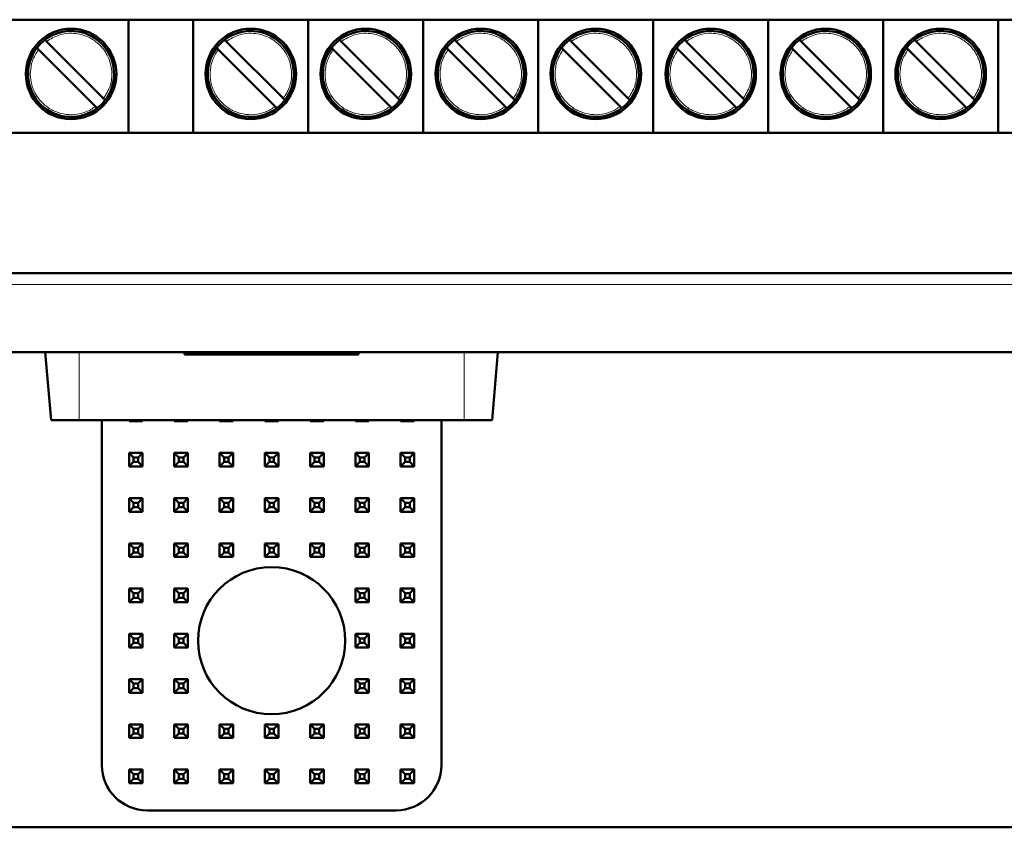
# Model space of a CAD drawing. Header units: millimetres. Extents: x 0 to 420, y 0 to 297.
# Tile 3 of 20: x 96 to 118, y 85 to 102. Entities that reach past the tile are written whole.
import ezdxf

# ---------------------------------------------------------------- set-up
doc = ezdxf.new("R2010")
doc.units = ezdxf.units.MM

msp = doc.modelspace()

# ---------------------------------------------------------------- linework, layer by layer
at = {"color": 7, "linetype": 'Continuous', "lineweight": 50}
for p, q in [((72.543, 102.498), (130.293, 102.498)), ((98.258, 102.498), (98.258, 99.998)), ((99.688, 102.498), (99.688, 99.998)), ((102.228, 102.498), (102.228, 99.998)), ((104.768, 102.498), (104.768, 99.998)), ((107.308, 102.498), (107.308, 99.998)), ((109.848, 102.498), (109.848, 99.998)), ((112.388, 102.498), (112.388, 99.998)), ((114.928, 102.498), (114.928, 99.998)), ((117.468, 102.498), (117.468, 99.998)), ((96.446, 102.016), (97.707, 100.756)), ((100.416, 102.016), (101.677, 100.756)), ((102.956, 102.016), (104.217, 100.756)), ((105.496, 102.016), (106.757, 100.756)), ((108.036, 102.016), (109.297, 100.756)), ((110.576, 102.016), (111.837, 100.756)), ((113.116, 102.016), (114.377, 100.756)), ((115.656, 102.016), (116.917, 100.756)), ((97.53, 100.579), (96.27, 101.84)), ((101.5, 100.579), (100.24, 101.84)), ((104.04, 100.579), (102.78, 101.84)), ((106.58, 100.579), (105.32, 101.84)), ((109.12, 100.579), (107.86, 101.84)), ((111.66, 100.579), (110.4, 101.84)), ((114.2, 100.579), (112.94, 101.84)), ((116.74, 100.579), (115.48, 101.84)), ((130.293, 99.998), (72.543, 99.998)), ((131.668, 96.898), (71.168, 96.898)), ((70.789, 95.148), (132.047, 95.148)), ((96.418, 95.148), (96.549, 93.648)), ((99.496, 95.148), (99.496, 95.098)), ((99.496, 95.098), (100.107, 95.098)), ((100.107, 95.148), (100.107, 95.098)), ((100.107, 95.098), (101.195, 95.098)), ((101.415, 95.148), (101.415, 95.098)), ((101.632, 95.098), (102.723, 95.098)), ((102.723, 95.148), (102.723, 95.098)), ((102.723, 95.098), (103.334, 95.098)), ((103.334, 95.148), (103.334, 95.098)), ((106.418, 95.148), (106.287, 93.648)), ((97.168, 93.648), (96.549, 93.648)), ((105.668, 93.648), (97.168, 93.648)), ((97.668, 86.023), (97.668, 93.648)), ((98.268, 93.623), (98.268, 93.648)), ((98.293, 93.648), (98.268, 93.623)), ((98.568, 93.623), (98.268, 93.623)), ((98.543, 93.648), (98.568, 93.623)), ((98.568, 93.648), (98.568, 93.623)), ((99.293, 93.648), (99.268, 93.623)), ((99.268, 93.623), (99.268, 93.648)), ((99.568, 93.623), (99.268, 93.623)), ((99.543, 93.648), (99.568, 93.623)), ((99.568, 93.648), (99.568, 93.623)), ((100.268, 93.623), (100.268, 93.648)), ((100.293, 93.648), (100.268, 93.623)), ((100.568, 93.623), (100.268, 93.623)), ((100.543, 93.648), (100.568, 93.623)), ((100.568, 93.648), (100.568, 93.623)), ((101.268, 93.623), (101.268, 93.648)), ((101.293, 93.648), (101.268, 93.623)), ((101.568, 93.623), (101.268, 93.623)), ((101.543, 93.648), (101.568, 93.623)), ((101.568, 93.648), (101.568, 93.623)), ((102.293, 93.648), (102.268, 93.623)), ((102.268, 93.623), (102.268, 93.648)), ((102.568, 93.623), (102.268, 93.623)), ((102.543, 93.648), (102.568, 93.623)), ((102.568, 93.648), (102.568, 93.623)), ((103.293, 93.648), (103.268, 93.623)), ((103.268, 93.623), (103.268, 93.648)), ((103.568, 93.623), (103.268, 93.623)), ((103.543, 93.648), (103.568, 93.623)), ((103.568, 93.648), (103.568, 93.623)), ((104.293, 93.648), (104.268, 93.623)), ((104.268, 93.623), (104.268, 93.648)), ((104.568, 93.623), (104.268, 93.623)), ((104.543, 93.648), (104.568, 93.623)), ((104.568, 93.648), (104.568, 93.623)), ((105.168, 93.648), (105.168, 86.023)), ((106.287, 93.648), (105.668, 93.648)), ((98.268, 92.623), (98.268, 92.923)), ((98.368, 92.823), (98.268, 92.923)), ((98.268, 92.923), (98.568, 92.923)), ((98.568, 92.923), (98.468, 92.823)), ((98.568, 92.923), (98.568, 92.623)), ((99.268, 92.923), (99.568, 92.923)), ((99.368, 92.823), (99.268, 92.923)), ((99.268, 92.623), (99.268, 92.923)), ((99.568, 92.923), (99.468, 92.823)), ((99.568, 92.923), (99.568, 92.623)), ((100.268, 92.923), (100.568, 92.923)), ((100.368, 92.823), (100.268, 92.923)), ((100.268, 92.623), (100.268, 92.923)), ((100.568, 92.923), (100.468, 92.823)), ((100.568, 92.923), (100.568, 92.623)), ((101.268, 92.923), (101.568, 92.923)), ((101.368, 92.823), (101.268, 92.923)), ((101.268, 92.623), (101.268, 92.923)), ((101.568, 92.923), (101.468, 92.823)), ((101.568, 92.923), (101.568, 92.623)), ((102.268, 92.623), (102.268, 92.923)), ((102.368, 92.823), (102.268, 92.923)), ((102.268, 92.923), (102.568, 92.923)), ((102.568, 92.923), (102.468, 92.823)), ((102.568, 92.923), (102.568, 92.623)), ((103.268, 92.623), (103.268, 92.923)), ((103.368, 92.823), (103.268, 92.923)), ((103.268, 92.923), (103.568, 92.923)), ((103.568, 92.923), (103.468, 92.823)), ((103.568, 92.923), (103.568, 92.623)), ((104.268, 92.923), (104.568, 92.923)), ((104.368, 92.823), (104.268, 92.923)), ((104.268, 92.623), (104.268, 92.923)), ((104.568, 92.923), (104.468, 92.823)), ((104.568, 92.923), (104.568, 92.623)), ((98.368, 92.723), (98.268, 92.623)), ((98.368, 92.823), (98.368, 92.723)), ((98.468, 92.823), (98.368, 92.823)), ((98.368, 92.723), (98.468, 92.723)), ((98.468, 92.723), (98.468, 92.823)), ((98.468, 92.723), (98.568, 92.623)), ((99.368, 92.723), (99.268, 92.623)), ((99.468, 92.823), (99.368, 92.823)), ((99.368, 92.823), (99.368, 92.723)), ((99.368, 92.723), (99.468, 92.723)), ((99.468, 92.723), (99.468, 92.823)), ((99.468, 92.723), (99.568, 92.623)), ((100.368, 92.723), (100.268, 92.623)), ((100.468, 92.823), (100.368, 92.823)), ((100.368, 92.823), (100.368, 92.723)), ((100.368, 92.723), (100.468, 92.723)), ((100.468, 92.723), (100.468, 92.823)), ((100.468, 92.723), (100.568, 92.623)), ((101.368, 92.723), (101.268, 92.623)), ((101.468, 92.823), (101.368, 92.823)), ((101.368, 92.823), (101.368, 92.723)), ((101.368, 92.723), (101.468, 92.723)), ((101.468, 92.723), (101.468, 92.823)), ((101.468, 92.723), (101.568, 92.623)), ((102.368, 92.723), (102.268, 92.623)), ((102.368, 92.823), (102.368, 92.723)), ((102.468, 92.823), (102.368, 92.823)), ((102.368, 92.723), (102.468, 92.723)), ((102.468, 92.723), (102.468, 92.823)), ((102.468, 92.723), (102.568, 92.623)), ((103.368, 92.723), (103.268, 92.623)), ((103.368, 92.823), (103.368, 92.723)), ((103.468, 92.823), (103.368, 92.823)), ((103.368, 92.723), (103.468, 92.723)), ((103.468, 92.723), (103.468, 92.823)), ((103.468, 92.723), (103.568, 92.623)), ((104.368, 92.723), (104.268, 92.623)), ((104.468, 92.823), (104.368, 92.823)), ((104.368, 92.823), (104.368, 92.723)), ((104.368, 92.723), (104.468, 92.723)), ((104.468, 92.723), (104.468, 92.823)), ((104.468, 92.723), (104.568, 92.623)), ((98.568, 92.623), (98.268, 92.623)), ((99.568, 92.623), (99.268, 92.623)), ((100.568, 92.623), (100.268, 92.623)), ((101.568, 92.623), (101.268, 92.623)), ((102.568, 92.623), (102.268, 92.623)), ((103.568, 92.623), (103.268, 92.623)), ((104.568, 92.623), (104.268, 92.623)), ((98.268, 91.623), (98.268, 91.923)), ((98.368, 91.823), (98.268, 91.923)), ((98.268, 91.923), (98.568, 91.923)), ((98.368, 91.823), (98.368, 91.723)), ((98.468, 91.823), (98.368, 91.823)), ((98.568, 91.923), (98.468, 91.823)), ((98.468, 91.723), (98.468, 91.823)), ((98.568, 91.923), (98.568, 91.623)), ((99.268, 91.623), (99.268, 91.923)), ((99.368, 91.823), (99.268, 91.923)), ((99.268, 91.923), (99.568, 91.923)), ((99.368, 91.823), (99.368, 91.723)), ((99.468, 91.823), (99.368, 91.823)), ((99.568, 91.923), (99.468, 91.823)), ((99.468, 91.723), (99.468, 91.823)), ((99.568, 91.923), (99.568, 91.623)), ((100.268, 91.923), (100.568, 91.923)), ((100.368, 91.823), (100.268, 91.923)), ((100.268, 91.623), (100.268, 91.923)), ((100.468, 91.823), (100.368, 91.823)), ((100.368, 91.823), (100.368, 91.723)), ((100.568, 91.923), (100.468, 91.823)), ((100.468, 91.723), (100.468, 91.823)), ((100.568, 91.923), (100.568, 91.623)), ((101.268, 91.923), (101.568, 91.923)), ((101.368, 91.823), (101.268, 91.923)), ((101.268, 91.623), (101.268, 91.923)), ((101.468, 91.823), (101.368, 91.823)), ((101.368, 91.823), (101.368, 91.723)), ((101.568, 91.923), (101.468, 91.823)), ((101.468, 91.723), (101.468, 91.823)), ((101.568, 91.923), (101.568, 91.623)), ((102.268, 91.623), (102.268, 91.923)), ((102.368, 91.823), (102.268, 91.923)), ((102.268, 91.923), (102.568, 91.923)), ((102.368, 91.823), (102.368, 91.723)), ((102.468, 91.823), (102.368, 91.823)), ((102.568, 91.923), (102.468, 91.823)), ((102.468, 91.723), (102.468, 91.823)), ((102.568, 91.923), (102.568, 91.623)), ((103.268, 91.623), (103.268, 91.923)), ((103.368, 91.823), (103.268, 91.923)), ((103.268, 91.923), (103.568, 91.923)), ((103.368, 91.823), (103.368, 91.723)), ((103.468, 91.823), (103.368, 91.823)), ((103.568, 91.923), (103.468, 91.823)), ((103.468, 91.723), (103.468, 91.823)), ((103.568, 91.923), (103.568, 91.623)), ((104.268, 91.923), (104.568, 91.923)), ((104.368, 91.823), (104.268, 91.923)), ((104.268, 91.623), (104.268, 91.923)), ((104.468, 91.823), (104.368, 91.823)), ((104.368, 91.823), (104.368, 91.723)), ((104.568, 91.923), (104.468, 91.823)), ((104.468, 91.723), (104.468, 91.823)), ((104.568, 91.923), (104.568, 91.623)), ((98.368, 91.723), (98.268, 91.623)), ((98.568, 91.623), (98.268, 91.623)), ((98.368, 91.723), (98.468, 91.723)), ((98.468, 91.723), (98.568, 91.623)), ((99.368, 91.723), (99.268, 91.623)), ((99.568, 91.623), (99.268, 91.623)), ((99.368, 91.723), (99.468, 91.723)), ((99.468, 91.723), (99.568, 91.623)), ((100.368, 91.723), (100.268, 91.623)), ((100.568, 91.623), (100.268, 91.623)), ((100.368, 91.723), (100.468, 91.723)), ((100.468, 91.723), (100.568, 91.623)), ((101.368, 91.723), (101.268, 91.623)), ((101.568, 91.623), (101.268, 91.623)), ((101.368, 91.723), (101.468, 91.723)), ((101.468, 91.723), (101.568, 91.623)), ((102.368, 91.723), (102.268, 91.623)), ((102.568, 91.623), (102.268, 91.623)), ((102.368, 91.723), (102.468, 91.723)), ((102.468, 91.723), (102.568, 91.623)), ((103.368, 91.723), (103.268, 91.623)), ((103.568, 91.623), (103.268, 91.623)), ((103.368, 91.723), (103.468, 91.723)), ((103.468, 91.723), (103.568, 91.623)), ((104.368, 91.723), (104.268, 91.623)), ((104.568, 91.623), (104.268, 91.623)), ((104.368, 91.723), (104.468, 91.723)), ((104.468, 91.723), (104.568, 91.623)), ((98.268, 90.623), (98.268, 90.923)), ((98.368, 90.823), (98.268, 90.923)), ((98.268, 90.923), (98.568, 90.923)), ((98.568, 90.923), (98.468, 90.823)), ((98.568, 90.923), (98.568, 90.623)), ((99.268, 90.923), (99.568, 90.923)), ((99.368, 90.823), (99.268, 90.923)), ((99.268, 90.623), (99.268, 90.923)), ((99.568, 90.923), (99.468, 90.823)), ((99.568, 90.923), (99.568, 90.623)), ((100.268, 90.623), (100.268, 90.923)), ((100.368, 90.823), (100.268, 90.923)), ((100.268, 90.923), (100.568, 90.923)), ((100.568, 90.923), (100.468, 90.823)), ((100.568, 90.923), (100.568, 90.623)), ((101.268, 90.923), (101.568, 90.923)), ((101.368, 90.823), (101.268, 90.923)), ((101.268, 90.623), (101.268, 90.923)), ((101.568, 90.923), (101.468, 90.823)), ((101.568, 90.923), (101.568, 90.623)), ((102.268, 90.923), (102.568, 90.923)), ((102.368, 90.823), (102.268, 90.923)), ((102.268, 90.623), (102.268, 90.923)), ((102.568, 90.923), (102.468, 90.823)), ((102.568, 90.923), (102.568, 90.623)), ((103.268, 90.923), (103.568, 90.923)), ((103.368, 90.823), (103.268, 90.923)), ((103.268, 90.623), (103.268, 90.923)), ((103.568, 90.923), (103.468, 90.823)), ((103.568, 90.923), (103.568, 90.623)), ((104.268, 90.923), (104.568, 90.923)), ((104.368, 90.823), (104.268, 90.923)), ((104.268, 90.623), (104.268, 90.923)), ((104.568, 90.923), (104.468, 90.823)), ((104.568, 90.923), (104.568, 90.623)), ((98.368, 90.723), (98.268, 90.623)), ((98.368, 90.823), (98.368, 90.723)), ((98.468, 90.823), (98.368, 90.823)), ((98.368, 90.723), (98.468, 90.723)), ((98.468, 90.723), (98.468, 90.823)), ((98.468, 90.723), (98.568, 90.623)), ((99.368, 90.723), (99.268, 90.623)), ((99.468, 90.823), (99.368, 90.823)), ((99.368, 90.823), (99.368, 90.723)), ((99.368, 90.723), (99.468, 90.723)), ((99.468, 90.723), (99.468, 90.823)), ((99.468, 90.723), (99.568, 90.623)), ((100.368, 90.723), (100.268, 90.623)), ((100.368, 90.823), (100.368, 90.723)), ((100.468, 90.823), (100.368, 90.823)), ((100.368, 90.723), (100.468, 90.723)), ((100.468, 90.723), (100.468, 90.823)), ((100.468, 90.723), (100.568, 90.623)), ((101.368, 90.723), (101.268, 90.623)), ((101.468, 90.823), (101.368, 90.823)), ((101.368, 90.823), (101.368, 90.723)), ((101.368, 90.723), (101.468, 90.723)), ((101.468, 90.723), (101.468, 90.823)), ((101.468, 90.723), (101.568, 90.623)), ((102.368, 90.723), (102.268, 90.623)), ((102.468, 90.823), (102.368, 90.823)), ((102.368, 90.823), (102.368, 90.723)), ((102.368, 90.723), (102.468, 90.723)), ((102.468, 90.723), (102.468, 90.823)), ((102.468, 90.723), (102.568, 90.623)), ((103.368, 90.723), (103.268, 90.623)), ((103.468, 90.823), (103.368, 90.823)), ((103.368, 90.823), (103.368, 90.723)), ((103.368, 90.723), (103.468, 90.723)), ((103.468, 90.723), (103.468, 90.823)), ((103.468, 90.723), (103.568, 90.623)), ((104.368, 90.723), (104.268, 90.623)), ((104.468, 90.823), (104.368, 90.823)), ((104.368, 90.823), (104.368, 90.723)), ((104.368, 90.723), (104.468, 90.723)), ((104.468, 90.723), (104.468, 90.823)), ((104.468, 90.723), (104.568, 90.623)), ((98.568, 90.623), (98.268, 90.623)), ((99.568, 90.623), (99.268, 90.623)), ((100.568, 90.623), (100.268, 90.623)), ((101.568, 90.623), (101.268, 90.623)), ((102.568, 90.623), (102.268, 90.623)), ((103.568, 90.623), (103.268, 90.623)), ((104.568, 90.623), (104.268, 90.623)), ((98.268, 89.923), (98.568, 89.923)), ((98.368, 89.823), (98.268, 89.923)), ((98.268, 89.623), (98.268, 89.923)), ((98.568, 89.923), (98.468, 89.823)), ((98.568, 89.923), (98.568, 89.623)), ((99.268, 89.923), (99.568, 89.923)), ((99.368, 89.823), (99.268, 89.923)), ((99.268, 89.623), (99.268, 89.923)), ((99.568, 89.923), (99.468, 89.823)), ((99.568, 89.923), (99.568, 89.623)), ((103.268, 89.923), (103.568, 89.923)), ((103.368, 89.823), (103.268, 89.923)), ((103.268, 89.623), (103.268, 89.923)), ((103.568, 89.923), (103.468, 89.823)), ((103.568, 89.923), (103.568, 89.623)), ((104.268, 89.923), (104.568, 89.923)), ((104.368, 89.823), (104.268, 89.923)), ((104.268, 89.623), (104.268, 89.923)), ((104.568, 89.923), (104.468, 89.823)), ((104.568, 89.923), (104.568, 89.623)), ((98.368, 89.723), (98.268, 89.623)), ((98.568, 89.623), (98.268, 89.623)), ((98.468, 89.823), (98.368, 89.823)), ((98.368, 89.823), (98.368, 89.723)), ((98.368, 89.723), (98.468, 89.723)), ((98.468, 89.723), (98.468, 89.823)), ((98.468, 89.723), (98.568, 89.623)), ((99.368, 89.723), (99.268, 89.623)), ((99.568, 89.623), (99.268, 89.623)), ((99.468, 89.823), (99.368, 89.823)), ((99.368, 89.823), (99.368, 89.723)), ((99.368, 89.723), (99.468, 89.723)), ((99.468, 89.723), (99.468, 89.823)), ((99.468, 89.723), (99.568, 89.623)), ((103.368, 89.723), (103.268, 89.623)), ((103.568, 89.623), (103.268, 89.623)), ((103.468, 89.823), (103.368, 89.823)), ((103.368, 89.823), (103.368, 89.723)), ((103.368, 89.723), (103.468, 89.723)), ((103.468, 89.723), (103.468, 89.823)), ((103.468, 89.723), (103.568, 89.623)), ((104.368, 89.723), (104.268, 89.623)), ((104.568, 89.623), (104.268, 89.623)), ((104.468, 89.823), (104.368, 89.823)), ((104.368, 89.823), (104.368, 89.723)), ((104.368, 89.723), (104.468, 89.723)), ((104.468, 89.723), (104.468, 89.823)), ((104.468, 89.723), (104.568, 89.623)), ((98.268, 88.923), (98.568, 88.923)), ((98.368, 88.823), (98.268, 88.923)), ((98.268, 88.623), (98.268, 88.923)), ((98.468, 88.823), (98.368, 88.823)), ((98.368, 88.823), (98.368, 88.723)), ((98.568, 88.923), (98.468, 88.823)), ((98.468, 88.723), (98.468, 88.823)), ((98.568, 88.923), (98.568, 88.623)), ((99.268, 88.623), (99.268, 88.923)), ((99.368, 88.823), (99.268, 88.923)), ((99.268, 88.923), (99.568, 88.923)), ((99.368, 88.823), (99.368, 88.723)), ((99.468, 88.823), (99.368, 88.823)), ((99.568, 88.923), (99.468, 88.823)), ((99.468, 88.723), (99.468, 88.823)), ((99.568, 88.923), (99.568, 88.623)), ((103.268, 88.623), (103.268, 88.923)), ((103.368, 88.823), (103.268, 88.923)), ((103.268, 88.923), (103.568, 88.923)), ((103.368, 88.823), (103.368, 88.723)), ((103.468, 88.823), (103.368, 88.823)), ((103.568, 88.923), (103.468, 88.823)), ((103.468, 88.723), (103.468, 88.823)), ((103.568, 88.923), (103.568, 88.623)), ((104.268, 88.923), (104.568, 88.923)), ((104.368, 88.823), (104.268, 88.923)), ((104.268, 88.623), (104.268, 88.923)), ((104.468, 88.823), (104.368, 88.823)), ((104.368, 88.823), (104.368, 88.723)), ((104.568, 88.923), (104.468, 88.823)), ((104.468, 88.723), (104.468, 88.823)), ((104.568, 88.923), (104.568, 88.623)), ((98.368, 88.723), (98.268, 88.623)), ((98.568, 88.623), (98.268, 88.623)), ((98.368, 88.723), (98.468, 88.723)), ((98.468, 88.723), (98.568, 88.623)), ((99.368, 88.723), (99.268, 88.623)), ((99.568, 88.623), (99.268, 88.623)), ((99.368, 88.723), (99.468, 88.723)), ((99.468, 88.723), (99.568, 88.623)), ((103.368, 88.723), (103.268, 88.623)), ((103.568, 88.623), (103.268, 88.623)), ((103.368, 88.723), (103.468, 88.723)), ((103.468, 88.723), (103.568, 88.623)), ((104.368, 88.723), (104.268, 88.623)), ((104.568, 88.623), (104.268, 88.623)), ((104.368, 88.723), (104.468, 88.723)), ((104.468, 88.723), (104.568, 88.623)), ((98.268, 87.923), (98.568, 87.923)), ((98.368, 87.823), (98.268, 87.923)), ((98.268, 87.623), (98.268, 87.923)), ((98.568, 87.923), (98.468, 87.823)), ((98.568, 87.923), (98.568, 87.623)), ((99.268, 87.923), (99.568, 87.923)), ((99.368, 87.823), (99.268, 87.923)), ((99.268, 87.623), (99.268, 87.923)), ((99.568, 87.923), (99.468, 87.823)), ((99.568, 87.923), (99.568, 87.623)), ((103.268, 87.923), (103.568, 87.923)), ((103.368, 87.823), (103.268, 87.923)), ((103.268, 87.623), (103.268, 87.923)), ((103.568, 87.923), (103.468, 87.823)), ((103.568, 87.923), (103.568, 87.623)), ((104.268, 87.923), (104.568, 87.923)), ((104.368, 87.823), (104.268, 87.923)), ((104.268, 87.623), (104.268, 87.923)), ((104.568, 87.923), (104.468, 87.823)), ((104.568, 87.923), (104.568, 87.623)), ((98.368, 87.723), (98.268, 87.623)), ((98.468, 87.823), (98.368, 87.823)), ((98.368, 87.823), (98.368, 87.723)), ((98.368, 87.723), (98.468, 87.723)), ((98.468, 87.723), (98.468, 87.823)), ((98.468, 87.723), (98.568, 87.623)), ((99.368, 87.723), (99.268, 87.623)), ((99.468, 87.823), (99.368, 87.823)), ((99.368, 87.823), (99.368, 87.723)), ((99.368, 87.723), (99.468, 87.723)), ((99.468, 87.723), (99.468, 87.823)), ((99.468, 87.723), (99.568, 87.623)), ((103.368, 87.723), (103.268, 87.623)), ((103.468, 87.823), (103.368, 87.823)), ((103.368, 87.823), (103.368, 87.723)), ((103.368, 87.723), (103.468, 87.723)), ((103.468, 87.723), (103.468, 87.823)), ((103.468, 87.723), (103.568, 87.623)), ((104.368, 87.723), (104.268, 87.623)), ((104.468, 87.823), (104.368, 87.823)), ((104.368, 87.823), (104.368, 87.723)), ((104.368, 87.723), (104.468, 87.723)), ((104.468, 87.723), (104.468, 87.823)), ((104.468, 87.723), (104.568, 87.623)), ((98.568, 87.623), (98.268, 87.623)), ((99.568, 87.623), (99.268, 87.623)), ((103.568, 87.623), (103.268, 87.623)), ((104.568, 87.623), (104.268, 87.623)), ((98.268, 86.923), (98.568, 86.923)), ((98.368, 86.823), (98.268, 86.923)), ((98.268, 86.623), (98.268, 86.923)), ((98.468, 86.823), (98.368, 86.823)), ((98.368, 86.823), (98.368, 86.723)), ((98.568, 86.923), (98.468, 86.823)), ((98.468, 86.723), (98.468, 86.823)), ((98.568, 86.923), (98.568, 86.623)), ((99.268, 86.623), (99.268, 86.923)), ((99.368, 86.823), (99.268, 86.923)), ((99.268, 86.923), (99.568, 86.923)), ((99.368, 86.823), (99.368, 86.723)), ((99.468, 86.823), (99.368, 86.823)), ((99.568, 86.923), (99.468, 86.823)), ((99.468, 86.723), (99.468, 86.823)), ((99.568, 86.923), (99.568, 86.623)), ((100.268, 86.623), (100.268, 86.923)), ((100.368, 86.823), (100.268, 86.923)), ((100.268, 86.923), (100.568, 86.923)), ((100.368, 86.823), (100.368, 86.723)), ((100.468, 86.823), (100.368, 86.823)), ((100.568, 86.923), (100.468, 86.823)), ((100.468, 86.723), (100.468, 86.823)), ((100.568, 86.923), (100.568, 86.623)), ((101.268, 86.923), (101.568, 86.923)), ((101.368, 86.823), (101.268, 86.923)), ((101.268, 86.623), (101.268, 86.923)), ((101.468, 86.823), (101.368, 86.823)), ((101.368, 86.823), (101.368, 86.723)), ((101.568, 86.923), (101.468, 86.823)), ((101.468, 86.723), (101.468, 86.823)), ((101.568, 86.923), (101.568, 86.623)), ((102.268, 86.923), (102.568, 86.923)), ((102.368, 86.823), (102.268, 86.923)), ((102.268, 86.623), (102.268, 86.923)), ((102.468, 86.823), (102.368, 86.823)), ((102.368, 86.823), (102.368, 86.723)), ((102.568, 86.923), (102.468, 86.823)), ((102.468, 86.723), (102.468, 86.823)), ((102.568, 86.923), (102.568, 86.623)), ((103.268, 86.623), (103.268, 86.923)), ((103.368, 86.823), (103.268, 86.923)), ((103.268, 86.923), (103.568, 86.923)), ((103.368, 86.823), (103.368, 86.723)), ((103.468, 86.823), (103.368, 86.823)), ((103.568, 86.923), (103.468, 86.823)), ((103.468, 86.723), (103.468, 86.823)), ((103.568, 86.923), (103.568, 86.623)), ((104.268, 86.923), (104.568, 86.923)), ((104.368, 86.823), (104.268, 86.923)), ((104.268, 86.623), (104.268, 86.923)), ((104.468, 86.823), (104.368, 86.823)), ((104.368, 86.823), (104.368, 86.723)), ((104.568, 86.923), (104.468, 86.823)), ((104.468, 86.723), (104.468, 86.823)), ((104.568, 86.923), (104.568, 86.623)), ((98.368, 86.723), (98.268, 86.623)), ((98.568, 86.623), (98.268, 86.623)), ((98.368, 86.723), (98.468, 86.723)), ((98.468, 86.723), (98.568, 86.623)), ((99.368, 86.723), (99.268, 86.623)), ((99.568, 86.623), (99.268, 86.623)), ((99.368, 86.723), (99.468, 86.723)), ((99.468, 86.723), (99.568, 86.623)), ((100.368, 86.723), (100.268, 86.623)), ((100.568, 86.623), (100.268, 86.623)), ((100.368, 86.723), (100.468, 86.723)), ((100.468, 86.723), (100.568, 86.623)), ((101.368, 86.723), (101.268, 86.623)), ((101.568, 86.623), (101.268, 86.623)), ((101.368, 86.723), (101.468, 86.723)), ((101.468, 86.723), (101.568, 86.623)), ((102.368, 86.723), (102.268, 86.623)), ((102.568, 86.623), (102.268, 86.623)), ((102.368, 86.723), (102.468, 86.723)), ((102.468, 86.723), (102.568, 86.623)), ((103.368, 86.723), (103.268, 86.623)), ((103.568, 86.623), (103.268, 86.623)), ((103.368, 86.723), (103.468, 86.723)), ((103.468, 86.723), (103.568, 86.623)), ((104.368, 86.723), (104.268, 86.623)), ((104.568, 86.623), (104.268, 86.623)), ((104.368, 86.723), (104.468, 86.723)), ((104.468, 86.723), (104.568, 86.623)), ((98.268, 85.923), (98.568, 85.923)), ((98.368, 85.823), (98.268, 85.923)), ((98.268, 85.623), (98.268, 85.923)), ((98.568, 85.923), (98.468, 85.823)), ((98.568, 85.923), (98.568, 85.623)), ((99.268, 85.623), (99.268, 85.923)), ((99.368, 85.823), (99.268, 85.923)), ((99.268, 85.923), (99.568, 85.923)), ((99.568, 85.923), (99.468, 85.823)), ((99.568, 85.923), (99.568, 85.623)), ((100.268, 85.623), (100.268, 85.923)), ((100.368, 85.823), (100.268, 85.923)), ((100.268, 85.923), (100.568, 85.923)), ((100.568, 85.923), (100.468, 85.823)), ((100.568, 85.923), (100.568, 85.623)), ((101.268, 85.623), (101.268, 85.923)), ((101.368, 85.823), (101.268, 85.923)), ((101.268, 85.923), (101.568, 85.923)), ((101.568, 85.923), (101.468, 85.823)), ((101.568, 85.923), (101.568, 85.623)), ((102.268, 85.623), (102.268, 85.923)), ((102.368, 85.823), (102.268, 85.923)), ((102.268, 85.923), (102.568, 85.923)), ((102.568, 85.923), (102.468, 85.823)), ((102.568, 85.923), (102.568, 85.623)), ((103.268, 85.623), (103.268, 85.923)), ((103.368, 85.823), (103.268, 85.923)), ((103.268, 85.923), (103.568, 85.923)), ((103.568, 85.923), (103.468, 85.823)), ((103.568, 85.923), (103.568, 85.623)), ((104.268, 85.923), (104.568, 85.923)), ((104.368, 85.823), (104.268, 85.923)), ((104.268, 85.623), (104.268, 85.923)), ((104.568, 85.923), (104.468, 85.823)), ((104.568, 85.923), (104.568, 85.623)), ((98.368, 85.723), (98.268, 85.623)), ((98.468, 85.823), (98.368, 85.823)), ((98.368, 85.823), (98.368, 85.723)), ((98.368, 85.723), (98.468, 85.723)), ((98.468, 85.723), (98.468, 85.823)), ((98.468, 85.723), (98.568, 85.623)), ((99.368, 85.723), (99.268, 85.623)), ((99.368, 85.823), (99.368, 85.723)), ((99.468, 85.823), (99.368, 85.823)), ((99.368, 85.723), (99.468, 85.723)), ((99.468, 85.723), (99.468, 85.823)), ((99.468, 85.723), (99.568, 85.623)), ((100.368, 85.723), (100.268, 85.623)), ((100.368, 85.823), (100.368, 85.723)), ((100.468, 85.823), (100.368, 85.823)), ((100.368, 85.723), (100.468, 85.723)), ((100.468, 85.723), (100.468, 85.823)), ((100.468, 85.723), (100.568, 85.623)), ((101.368, 85.723), (101.268, 85.623)), ((101.368, 85.823), (101.368, 85.723)), ((101.468, 85.823), (101.368, 85.823)), ((101.368, 85.723), (101.468, 85.723)), ((101.468, 85.723), (101.468, 85.823)), ((101.468, 85.723), (101.568, 85.623)), ((102.368, 85.723), (102.268, 85.623)), ((102.368, 85.823), (102.368, 85.723)), ((102.468, 85.823), (102.368, 85.823)), ((102.368, 85.723), (102.468, 85.723)), ((102.468, 85.723), (102.468, 85.823)), ((102.468, 85.723), (102.568, 85.623)), ((103.368, 85.723), (103.268, 85.623)), ((103.368, 85.823), (103.368, 85.723)), ((103.468, 85.823), (103.368, 85.823)), ((103.368, 85.723), (103.468, 85.723)), ((103.468, 85.723), (103.468, 85.823)), ((103.468, 85.723), (103.568, 85.623)), ((104.368, 85.723), (104.268, 85.623)), ((104.468, 85.823), (104.368, 85.823)), ((104.368, 85.823), (104.368, 85.723)), ((104.368, 85.723), (104.468, 85.723)), ((104.468, 85.723), (104.468, 85.823)), ((104.468, 85.723), (104.568, 85.623)), ((98.568, 85.623), (98.268, 85.623)), ((99.568, 85.623), (99.268, 85.623)), ((100.568, 85.623), (100.268, 85.623)), ((101.568, 85.623), (101.268, 85.623)), ((102.568, 85.623), (102.268, 85.623)), ((103.568, 85.623), (103.268, 85.623)), ((104.568, 85.623), (104.268, 85.623)), ((104.168, 85.023), (98.668, 85.023)), ((131.418, 84.648), (71.418, 84.648))]:
    msp.add_line(p, q, dxfattribs=at)
at = {"color": 9, "linetype": 'Continuous', "lineweight": 18}
for p, q in [((70.789, 96.648), (132.047, 96.648)), ((97.168, 95.148), (97.168, 93.648)), ((101.195, 95.148), (101.195, 95.098)), ((101.632, 95.148), (101.632, 95.098)), ((105.668, 95.148), (105.668, 93.648))]:
    msp.add_line(p, q, dxfattribs=at)
at = {"color": 7, "linetype": 'Continuous', "lineweight": 50}
for centre, radius in [((96.988, 101.298), 1), ((100.958, 101.298), 1), ((103.498, 101.298), 1), ((106.038, 101.298), 1), ((108.578, 101.298), 1), ((111.118, 101.298), 1), ((113.658, 101.298), 1), ((116.198, 101.298), 1), ((101.418, 88.773), 1.625)]:
    msp.add_circle(centre, radius, dxfattribs=at)
for centre, radius, start, end in [((96.988, 101.298), 0.95, 322.5608, 127.4392), ((100.958, 101.298), 0.95, 322.5608, 127.4392), ((103.498, 101.298), 0.95, 322.5608, 127.4392), ((106.038, 101.298), 0.95, 322.5608, 127.4392), ((108.578, 101.298), 0.95, 322.5608, 127.4392), ((111.118, 101.298), 0.95, 322.5608, 127.4392), ((113.658, 101.298), 0.95, 322.5608, 127.4392), ((116.198, 101.298), 0.95, 322.5608, 127.4392), ((96.988, 101.298), 0.95, 127.4392, 142.5608), ((100.958, 101.298), 0.95, 127.4392, 142.5608), ((103.498, 101.298), 0.95, 127.4392, 142.5608), ((106.038, 101.298), 0.95, 127.4392, 142.5608), ((108.578, 101.298), 0.95, 127.4392, 142.5608), ((111.118, 101.298), 0.95, 127.4392, 142.5608), ((113.658, 101.298), 0.95, 127.4392, 142.5608), ((116.198, 101.298), 0.95, 127.4392, 142.5608), ((96.988, 101.298), 0.95, 142.5608, 307.4392), ((100.958, 101.298), 0.95, 142.5608, 307.4392), ((103.498, 101.298), 0.95, 142.5608, 307.4392), ((106.038, 101.298), 0.95, 142.5608, 307.4392), ((108.578, 101.298), 0.95, 142.5608, 307.4392), ((111.118, 101.298), 0.95, 142.5608, 307.4392), ((113.658, 101.298), 0.95, 142.5608, 307.4392), ((116.198, 101.298), 0.95, 142.5608, 307.4392), ((96.988, 101.298), 0.95, 307.4392, 322.5608), ((100.958, 101.298), 0.95, 307.4392, 322.5608), ((103.498, 101.298), 0.95, 307.4392, 322.5608), ((106.038, 101.298), 0.95, 307.4392, 322.5608), ((108.578, 101.298), 0.95, 307.4392, 322.5608), ((111.118, 101.298), 0.95, 307.4392, 322.5608), ((113.658, 101.298), 0.95, 307.4392, 322.5608), ((116.198, 101.298), 0.95, 307.4392, 322.5608), ((98.668, 86.023), 1, 180, 270), ((104.168, 86.023), 1, 270, 0)]:
    msp.add_arc(centre, radius, start, end, dxfattribs=at)
for points, knots in [([(96.411, 102.052), (96.411, 102.052), (96.412, 102.051), (96.418, 102.045), (96.427, 102.036), (96.437, 102.026), (96.444, 102.019), (96.446, 102.016)], [0, 0, 0, 0, 0.212285, 0.424542, 0.6376, 0.852435, 1, 1, 1, 1]), ([(100.381, 102.052), (100.381, 102.052), (100.382, 102.051), (100.388, 102.045), (100.397, 102.036), (100.407, 102.026), (100.414, 102.019), (100.416, 102.016)], [0, 0, 0, 0, 0.212285, 0.424542, 0.6376, 0.852435, 1, 1, 1, 1]), ([(102.921, 102.052), (102.921, 102.052), (102.922, 102.051), (102.928, 102.045), (102.937, 102.036), (102.947, 102.026), (102.954, 102.019), (102.956, 102.016)], [0, 0, 0, 0, 0.212285, 0.424542, 0.6376, 0.852435, 1, 1, 1, 1]), ([(105.461, 102.052), (105.461, 102.052), (105.462, 102.051), (105.468, 102.045), (105.477, 102.036), (105.487, 102.026), (105.494, 102.019), (105.496, 102.016)], [0, 0, 0, 0, 0.212285, 0.424542, 0.6376, 0.852435, 1, 1, 1, 1]), ([(108.001, 102.052), (108.001, 102.052), (108.002, 102.051), (108.008, 102.045), (108.017, 102.036), (108.027, 102.026), (108.034, 102.019), (108.036, 102.016)], [0, 0, 0, 0, 0.212285, 0.424542, 0.6376, 0.852435, 1, 1, 1, 1]), ([(110.541, 102.052), (110.541, 102.052), (110.542, 102.051), (110.548, 102.045), (110.557, 102.036), (110.567, 102.026), (110.574, 102.019), (110.576, 102.016)], [0, 0, 0, 0, 0.212285, 0.424542, 0.6376, 0.852435, 1, 1, 1, 1]), ([(113.081, 102.052), (113.081, 102.052), (113.082, 102.051), (113.088, 102.045), (113.097, 102.036), (113.107, 102.026), (113.114, 102.019), (113.116, 102.016)], [0, 0, 0, 0, 0.212285, 0.424542, 0.6376, 0.852435, 1, 1, 1, 1]), ([(115.621, 102.052), (115.621, 102.052), (115.622, 102.051), (115.628, 102.045), (115.637, 102.036), (115.647, 102.026), (115.654, 102.019), (115.656, 102.016)], [0, 0, 0, 0, 0.212285, 0.424542, 0.6376, 0.852435, 1, 1, 1, 1]), ([(96.27, 101.84), (96.265, 101.844), (96.257, 101.852), (96.247, 101.862), (96.239, 101.87), (96.234, 101.875), (96.234, 101.875), (96.234, 101.875)], [0, 0, 0, 0, 0.217235, 0.434507, 0.650723, 0.865022, 1, 1, 1, 1]), ([(100.24, 101.84), (100.235, 101.844), (100.227, 101.852), (100.217, 101.862), (100.209, 101.87), (100.204, 101.875), (100.204, 101.875), (100.204, 101.875)], [0, 0, 0, 0, 0.217235, 0.434507, 0.650723, 0.865022, 1, 1, 1, 1]), ([(102.78, 101.84), (102.775, 101.844), (102.767, 101.852), (102.757, 101.862), (102.749, 101.87), (102.744, 101.875), (102.744, 101.875), (102.744, 101.875)], [0, 0, 0, 0, 0.2172345, 0.4345066, 0.6507226, 0.8650218, 1, 1, 1, 1]), ([(105.32, 101.84), (105.315, 101.844), (105.307, 101.852), (105.297, 101.862), (105.289, 101.87), (105.284, 101.875), (105.284, 101.875), (105.284, 101.875)], [0, 0, 0, 0, 0.217235, 0.434507, 0.650723, 0.865022, 1, 1, 1, 1]), ([(107.86, 101.84), (107.855, 101.844), (107.847, 101.852), (107.837, 101.862), (107.829, 101.87), (107.824, 101.875), (107.824, 101.875), (107.824, 101.875)], [0, 0, 0, 0, 0.217235, 0.434507, 0.650723, 0.865022, 1, 1, 1, 1]), ([(110.4, 101.84), (110.395, 101.844), (110.387, 101.852), (110.377, 101.862), (110.369, 101.87), (110.364, 101.875), (110.364, 101.875), (110.364, 101.875)], [0, 0, 0, 0, 0.217235, 0.434507, 0.650723, 0.865022, 1, 1, 1, 1]), ([(112.94, 101.84), (112.935, 101.844), (112.927, 101.852), (112.917, 101.862), (112.909, 101.87), (112.904, 101.875), (112.904, 101.875), (112.904, 101.875)], [0, 0, 0, 0, 0.217235, 0.434507, 0.650723, 0.865022, 1, 1, 1, 1]), ([(115.48, 101.84), (115.475, 101.844), (115.467, 101.852), (115.457, 101.862), (115.449, 101.87), (115.444, 101.875), (115.444, 101.875), (115.444, 101.875)], [0, 0, 0, 0, 0.217235, 0.434507, 0.650723, 0.865022, 1, 1, 1, 1]), ([(97.707, 100.756), (97.711, 100.752), (97.719, 100.744), (97.73, 100.733), (97.738, 100.725), (97.742, 100.721), (97.742, 100.72), (97.742, 100.72)], [0, 0, 0, 0, 0.217235, 0.434507, 0.650723, 0.865022, 1, 1, 1, 1]), ([(101.677, 100.756), (101.681, 100.752), (101.689, 100.744), (101.7, 100.733), (101.708, 100.725), (101.712, 100.721), (101.712, 100.72), (101.712, 100.72)], [0, 0, 0, 0, 0.217235, 0.434507, 0.650723, 0.865022, 1, 1, 1, 1]), ([(104.217, 100.756), (104.221, 100.752), (104.229, 100.744), (104.24, 100.733), (104.248, 100.725), (104.252, 100.721), (104.252, 100.72), (104.252, 100.72)], [0, 0, 0, 0, 0.2172345, 0.4345066, 0.6507226, 0.8650218, 1, 1, 1, 1]), ([(106.757, 100.756), (106.761, 100.752), (106.769, 100.744), (106.78, 100.733), (106.788, 100.725), (106.792, 100.721), (106.792, 100.72), (106.792, 100.72)], [0, 0, 0, 0, 0.217235, 0.434507, 0.650723, 0.865022, 1, 1, 1, 1]), ([(109.297, 100.756), (109.301, 100.752), (109.309, 100.744), (109.32, 100.733), (109.328, 100.725), (109.332, 100.721), (109.332, 100.72), (109.332, 100.72)], [0, 0, 0, 0, 0.217235, 0.434507, 0.650723, 0.865022, 1, 1, 1, 1]), ([(111.837, 100.756), (111.841, 100.752), (111.849, 100.744), (111.86, 100.733), (111.868, 100.725), (111.872, 100.721), (111.872, 100.72), (111.872, 100.72)], [0, 0, 0, 0, 0.217235, 0.434507, 0.650723, 0.865022, 1, 1, 1, 1]), ([(114.377, 100.756), (114.381, 100.752), (114.389, 100.744), (114.4, 100.733), (114.408, 100.725), (114.412, 100.721), (114.412, 100.72), (114.412, 100.72)], [0, 0, 0, 0, 0.217235, 0.434507, 0.650723, 0.865022, 1, 1, 1, 1]), ([(116.917, 100.756), (116.921, 100.752), (116.929, 100.744), (116.94, 100.733), (116.948, 100.725), (116.952, 100.721), (116.952, 100.72), (116.952, 100.72)], [0, 0, 0, 0, 0.217235, 0.434507, 0.650723, 0.865022, 1, 1, 1, 1]), ([(97.566, 100.543), (97.565, 100.544), (97.564, 100.545), (97.558, 100.551), (97.549, 100.56), (97.539, 100.57), (97.533, 100.576), (97.53, 100.579)], [0, 0, 0, 0, 0.212285, 0.424542, 0.6376, 0.852435, 1, 1, 1, 1]), ([(101.536, 100.543), (101.535, 100.544), (101.534, 100.545), (101.528, 100.551), (101.519, 100.56), (101.509, 100.57), (101.503, 100.576), (101.5, 100.579)], [0, 0, 0, 0, 0.212285, 0.424542, 0.6376, 0.852435, 1, 1, 1, 1]), ([(104.076, 100.543), (104.075, 100.544), (104.074, 100.545), (104.068, 100.551), (104.059, 100.56), (104.049, 100.57), (104.043, 100.576), (104.04, 100.579)], [0, 0, 0, 0, 0.212285, 0.424542, 0.6376, 0.852435, 1, 1, 1, 1]), ([(106.616, 100.543), (106.615, 100.544), (106.614, 100.545), (106.608, 100.551), (106.599, 100.56), (106.589, 100.57), (106.583, 100.576), (106.58, 100.579)], [0, 0, 0, 0, 0.212285, 0.424542, 0.6376, 0.852435, 1, 1, 1, 1]), ([(109.156, 100.543), (109.155, 100.544), (109.154, 100.545), (109.148, 100.551), (109.139, 100.56), (109.129, 100.57), (109.123, 100.576), (109.12, 100.579)], [0, 0, 0, 0, 0.212285, 0.424542, 0.6376, 0.852435, 1, 1, 1, 1]), ([(111.696, 100.543), (111.695, 100.544), (111.694, 100.545), (111.688, 100.551), (111.679, 100.56), (111.669, 100.57), (111.663, 100.576), (111.66, 100.579)], [0, 0, 0, 0, 0.212285, 0.424542, 0.6376, 0.852435, 1, 1, 1, 1]), ([(114.236, 100.543), (114.235, 100.544), (114.234, 100.545), (114.228, 100.551), (114.219, 100.56), (114.209, 100.57), (114.203, 100.576), (114.2, 100.579)], [0, 0, 0, 0, 0.212285, 0.424542, 0.6376, 0.852435, 1, 1, 1, 1]), ([(116.776, 100.543), (116.775, 100.544), (116.774, 100.545), (116.768, 100.551), (116.759, 100.56), (116.749, 100.57), (116.743, 100.576), (116.74, 100.579)], [0, 0, 0, 0, 0.212285, 0.424542, 0.6376, 0.852435, 1, 1, 1, 1]), ([(101.195, 95.098), (101.207, 95.098), (101.242, 95.098), (101.298, 95.098), (101.36, 95.098), (101.397, 95.098), (101.415, 95.098)], [0, 0, 0, 0, 0.14656, 0.439694, 0.719754, 1, 1, 1, 1]), ([(101.415, 95.098), (101.425, 95.098), (101.453, 95.098), (101.502, 95.098), (101.566, 95.098), (101.61, 95.098), (101.632, 95.098)], [0, 0, 0, 0, 0.146728, 0.440196, 0.720028, 1, 1, 1, 1])]:
    msp.add_open_spline(points, degree=3, knots=knots, dxfattribs=at)
at = {"color": 9, "linetype": 'Continuous', "lineweight": 18}
for points, knots in [([(96.446, 102.016), (96.535, 102.07), (96.72, 102.182), (97.053, 102.215), (97.373, 102.133), (97.637, 101.947), (97.823, 101.682), (97.906, 101.363), (97.873, 101.029), (97.761, 100.845), (97.707, 100.756)], [0, 0, 0, 0, 0.120911, 0.25, 0.379089, 0.5, 0.620911, 0.75, 0.879089, 1, 1, 1, 1]), ([(100.416, 102.016), (100.505, 102.07), (100.69, 102.182), (101.023, 102.215), (101.343, 102.133), (101.607, 101.947), (101.793, 101.682), (101.876, 101.363), (101.843, 101.029), (101.731, 100.845), (101.677, 100.756)], [0, 0, 0, 0, 0.120911, 0.25, 0.379089, 0.5, 0.620911, 0.75, 0.879089, 1, 1, 1, 1]), ([(102.956, 102.016), (103.045, 102.07), (103.23, 102.182), (103.563, 102.215), (103.883, 102.133), (104.147, 101.947), (104.333, 101.682), (104.416, 101.363), (104.383, 101.029), (104.271, 100.845), (104.217, 100.756)], [0, 0, 0, 0, 0.120911, 0.25, 0.379089, 0.5, 0.620911, 0.75, 0.879089, 1, 1, 1, 1]), ([(105.496, 102.016), (105.585, 102.07), (105.77, 102.182), (106.103, 102.215), (106.423, 102.133), (106.687, 101.947), (106.873, 101.682), (106.956, 101.363), (106.923, 101.029), (106.811, 100.845), (106.757, 100.756)], [0, 0, 0, 0, 0.120911, 0.25, 0.379089, 0.5, 0.620911, 0.75, 0.879089, 1, 1, 1, 1]), ([(108.036, 102.016), (108.125, 102.07), (108.31, 102.182), (108.643, 102.215), (108.963, 102.133), (109.227, 101.947), (109.413, 101.682), (109.496, 101.363), (109.463, 101.029), (109.351, 100.845), (109.297, 100.756)], [0, 0, 0, 0, 0.120911, 0.25, 0.379089, 0.5, 0.620911, 0.75, 0.879089, 1, 1, 1, 1]), ([(110.576, 102.016), (110.665, 102.07), (110.85, 102.182), (111.183, 102.215), (111.503, 102.133), (111.767, 101.947), (111.953, 101.682), (112.036, 101.363), (112.003, 101.029), (111.891, 100.845), (111.837, 100.756)], [0, 0, 0, 0, 0.120911, 0.25, 0.379089, 0.5, 0.620911, 0.75, 0.879089, 1, 1, 1, 1]), ([(113.116, 102.016), (113.205, 102.07), (113.39, 102.182), (113.723, 102.215), (114.043, 102.133), (114.307, 101.947), (114.493, 101.682), (114.576, 101.363), (114.543, 101.029), (114.431, 100.845), (114.377, 100.756)], [0, 0, 0, 0, 0.120911, 0.25, 0.379089, 0.5, 0.620911, 0.75, 0.879089, 1, 1, 1, 1]), ([(115.656, 102.016), (115.745, 102.07), (115.93, 102.182), (116.263, 102.215), (116.583, 102.133), (116.847, 101.947), (117.033, 101.682), (117.116, 101.363), (117.083, 101.029), (116.971, 100.845), (116.917, 100.756)], [0, 0, 0, 0, 0.120911, 0.25, 0.379089, 0.5, 0.620911, 0.75, 0.879089, 1, 1, 1, 1]), ([(97.53, 100.579), (97.461, 100.535), (97.32, 100.446), (97.071, 100.39), (96.819, 100.402), (96.582, 100.482), (96.375, 100.623), (96.213, 100.818), (96.108, 101.05), (96.095, 101.216), (96.088, 101.298)], [0, 0, 0, 0, 0.122569, 0.25, 0.377431, 0.5, 0.622569, 0.75, 0.877431, 1, 1, 1, 1]), ([(101.5, 100.579), (101.431, 100.535), (101.29, 100.446), (101.041, 100.39), (100.789, 100.402), (100.552, 100.482), (100.345, 100.623), (100.183, 100.818), (100.078, 101.05), (100.065, 101.216), (100.058, 101.298)], [0, 0, 0, 0, 0.122569, 0.25, 0.377431, 0.5, 0.622569, 0.75, 0.877431, 1, 1, 1, 1]), ([(104.04, 100.579), (103.971, 100.535), (103.83, 100.446), (103.581, 100.39), (103.329, 100.402), (103.092, 100.482), (102.885, 100.623), (102.723, 100.818), (102.618, 101.05), (102.605, 101.216), (102.598, 101.298)], [0, 0, 0, 0, 0.122569, 0.25, 0.377431, 0.5, 0.622569, 0.75, 0.877431, 1, 1, 1, 1]), ([(106.58, 100.579), (106.511, 100.535), (106.37, 100.446), (106.121, 100.39), (105.869, 100.402), (105.632, 100.482), (105.425, 100.623), (105.263, 100.818), (105.158, 101.05), (105.145, 101.216), (105.138, 101.298)], [0, 0, 0, 0, 0.122569, 0.25, 0.377431, 0.5, 0.622569, 0.75, 0.877431, 1, 1, 1, 1]), ([(109.12, 100.579), (109.051, 100.535), (108.91, 100.446), (108.661, 100.39), (108.409, 100.402), (108.172, 100.482), (107.965, 100.623), (107.803, 100.818), (107.698, 101.05), (107.685, 101.216), (107.678, 101.298)], [0, 0, 0, 0, 0.122569, 0.25, 0.377431, 0.5, 0.622569, 0.75, 0.877431, 1, 1, 1, 1]), ([(111.66, 100.579), (111.591, 100.535), (111.45, 100.446), (111.201, 100.39), (110.949, 100.402), (110.712, 100.482), (110.505, 100.623), (110.343, 100.818), (110.238, 101.05), (110.225, 101.216), (110.218, 101.298)], [0, 0, 0, 0, 0.122569, 0.25, 0.377431, 0.5, 0.622569, 0.75, 0.877431, 1, 1, 1, 1]), ([(114.2, 100.579), (114.131, 100.535), (113.99, 100.446), (113.741, 100.39), (113.489, 100.402), (113.252, 100.482), (113.045, 100.623), (112.883, 100.818), (112.778, 101.05), (112.765, 101.216), (112.758, 101.298)], [0, 0, 0, 0, 0.122569, 0.25, 0.377431, 0.5, 0.622569, 0.75, 0.877431, 1, 1, 1, 1]), ([(116.74, 100.579), (116.671, 100.535), (116.53, 100.446), (116.281, 100.39), (116.029, 100.402), (115.792, 100.482), (115.585, 100.623), (115.423, 100.818), (115.318, 101.05), (115.305, 101.216), (115.298, 101.298)], [0, 0, 0, 0, 0.122569, 0.25, 0.377431, 0.5, 0.622569, 0.75, 0.877431, 1, 1, 1, 1])]:
    msp.add_open_spline(points, degree=3, knots=knots, dxfattribs=at)
for points in [[(96.088, 101.298), (96.096, 101.395), (96.113, 101.591), (96.217, 101.757), (96.27, 101.84)], [(100.058, 101.298), (100.066, 101.395), (100.083, 101.591), (100.187, 101.757), (100.24, 101.84)], [(102.598, 101.298), (102.606, 101.395), (102.623, 101.591), (102.727, 101.757), (102.78, 101.84)], [(105.138, 101.298), (105.146, 101.395), (105.163, 101.591), (105.267, 101.757), (105.32, 101.84)], [(107.678, 101.298), (107.686, 101.395), (107.703, 101.591), (107.807, 101.757), (107.86, 101.84)], [(110.218, 101.298), (110.226, 101.395), (110.243, 101.591), (110.347, 101.757), (110.4, 101.84)], [(112.758, 101.298), (112.766, 101.395), (112.783, 101.591), (112.887, 101.757), (112.94, 101.84)], [(115.298, 101.298), (115.306, 101.395), (115.323, 101.591), (115.427, 101.757), (115.48, 101.84)]]:
    msp.add_open_spline(points, degree=3, dxfattribs=at)

doc.saveas('drawing.dxf')
